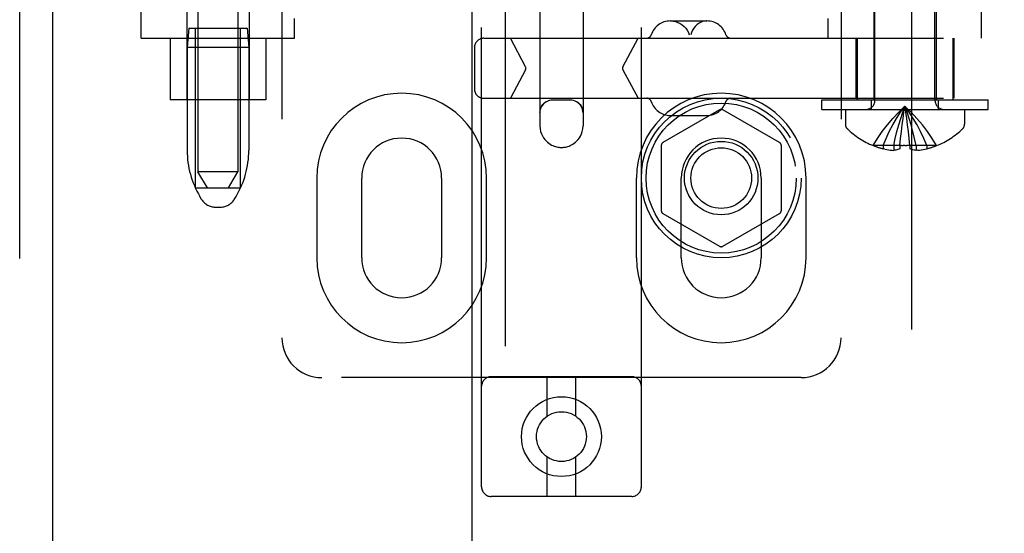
# Model space of a CAD drawing. Header units: inches. Extents: x 0 to 262, y 0 to 169.
# Tile 14 of 83: x 79.21 to 82.29, y 83.84 to 85.44. Entities that reach past the tile are written whole.
import ezdxf

# ---------------------------------------------------------------- set-up
doc = ezdxf.new("R2010")
doc.units = ezdxf.units.IN
doc.header["$LTSCALE"] = 14.384615
doc.header["$MEASUREMENT"] = 0
doc.linetypes.add('HIDDEN', pattern=[0.2, 0.1, -0.1])
for name, color, linetype in [('DEFAULT_2', 8, 'HIDDEN'), ('MAIN_RH_DOOR_ASSEMBLY', 7, 'CONTINUOUS'), ('SECONDARY_LH_DOOR_ASSEMBLY', 7, 'CONTINUOUS')]:
    doc.layers.add(name, color=color, linetype=linetype)

msp = doc.modelspace()

# ---------------------------------------------------------------- linework, layer by layer
at = {"layer": 'DEFAULT_2', "color": 8, "linetype": 'HIDDEN'}
for p, q in [((82.0024, 117.5589), (82.0024, 56.5889)), ((80.6564, 83.9817), (80.6564, 89.4822)), ((81.1564, 83.9817), (81.1564, 89.4822)), ((80.0314, 89.4489), (80.0314, 84.4489)), ((81.7814, 89.4489), (81.7814, 84.4489)), ((79.7689, 88.4179), (79.7689, 84.9679)), ((79.8939, 88.4179), (79.8939, 84.9679)), ((80.8389, 86.2218), (80.8389, 85.1123)), ((80.9739, 86.2218), (80.9739, 85.1123)), ((81.8874, 85.1921), (81.8874, 86.0289)), ((82.0754, 85.1921), (82.0754, 86.0289)), ((79.5914, 85.3869), (79.5914, 85.6364)), ((79.7339, 85.6364), (79.7339, 85.1939)), ((79.9289, 85.6364), (79.9289, 85.1939)), ((81.8839, 85.6364), (81.8839, 85.1939)), ((82.0789, 85.6364), (82.0789, 85.1939)), ((82.2214, 85.3869), (82.2214, 85.6364)), ((80.0714, 85.3869), (80.0714, 85.4489)), ((81.2469, 85.4409), (81.3617, 85.4409)), ((81.7414, 85.3869), (81.7414, 85.4489)), ((79.7399, 85.4179), (79.7349, 85.3579)), ((79.7399, 85.4179), (79.9229, 85.4179)), ((79.7614, 84.9179), (79.7614, 85.4179)), ((79.9014, 84.9179), (79.9014, 85.4179)), ((79.9229, 85.4179), (79.9279, 85.3579)), ((79.5914, 85.3869), (80.0714, 85.3869)), ((79.6814, 85.3869), (79.6814, 85.1939)), ((79.7349, 85.3579), (79.7349, 85.0355)), ((79.9279, 85.3579), (79.7349, 85.3579)), ((79.9279, 85.3579), (79.9279, 85.0355)), ((79.9814, 85.3869), (79.9814, 85.1939)), ((80.6638, 85.3869), (84.1223, 85.3869)), ((80.794, 85.2976), (80.7465, 85.3869)), ((81.0986, 85.2976), (81.146, 85.3869)), ((81.8279, 85.3869), (81.8279, 85.1989)), ((81.8314, 85.3869), (81.8314, 85.1939)), ((82.1314, 85.3869), (82.1314, 85.1939)), ((82.1349, 85.3869), (82.1349, 85.1989)), ((80.6338, 85.3569), (80.6338, 85.2289)), ((80.794, 85.2882), (80.7465, 85.1989)), ((81.0986, 85.2882), (81.146, 85.1989)), ((79.9814, 85.1939), (79.6814, 85.1939)), ((80.6638, 85.1989), (84.1223, 85.1989)), ((80.9339, 85.193), (80.8789, 85.193)), ((81.7214, 85.1939), (82.2414, 85.1939)), ((81.7214, 85.1639), (81.7214, 85.1939)), ((81.8764, 85.1639), (81.8764, 85.1939)), ((81.9783, 85.1554), (81.9814, 85.1745)), ((82.0864, 85.1639), (82.0864, 85.1939)), ((82.2414, 85.1639), (82.2414, 85.1939)), ((81.4014, 85.1625), (81.2239, 85.06)), ((81.247, 85.1449), (81.3617, 85.1449)), ((81.5889, 85.06), (81.4114, 85.1625)), ((81.7214, 85.1639), (82.2414, 85.1639)), ((81.7949, 85.1639), (81.7949, 85.1173)), ((81.9755, 85.1356), (81.9783, 85.1554)), ((81.9872, 85.1357), (81.9844, 85.1554)), ((82.1679, 85.1639), (82.1679, 85.1173)), ((81.9899, 85.1152), (81.9872, 85.1357)), ((81.9924, 85.0942), (81.9899, 85.1154)), ((81.9947, 85.0727), (81.9924, 85.0945)), ((81.2189, 85.0514), (81.2189, 84.8464)), ((81.5939, 85.0514), (81.5939, 84.8464)), ((81.8821, 85.0509), (81.8819, 85.0505)), ((81.8831, 85.0505), (81.8821, 85.0509)), ((81.9659, 85.0505), (81.8831, 85.0505)), ((81.9129, 85.0505), (81.9129, 85.0405)), ((81.9465, 85.0505), (81.9465, 85.0356)), ((81.9659, 85.0505), (81.968, 85.073)), ((81.971, 85.0507), (81.9659, 85.0509)), ((81.9659, 85.0505), (81.9659, 85.0509)), ((81.9659, 85.0505), (81.9659, 85.0405)), ((81.971, 85.0507), (81.9762, 85.0506)), ((81.9814, 85.0505), (81.9762, 85.0506)), ((81.9814, 85.0505), (81.9865, 85.0506)), ((81.9969, 85.0505), (81.9947, 85.073)), ((81.9968, 85.0509), (81.9969, 85.0505)), ((82.0796, 85.0505), (81.9969, 85.0505)), ((81.9969, 85.0505), (81.9969, 85.0405)), ((82.0163, 85.0505), (82.0163, 85.0356)), ((82.0499, 85.0505), (82.0499, 85.0405)), ((82.0806, 85.0509), (82.0796, 85.0505)), ((82.0806, 85.0509), (82.0809, 85.0505)), ((81.9188, 85.0392), (81.9129, 85.0405)), ((81.9186, 85.0392), (81.9246, 85.0381)), ((81.9243, 85.0382), (81.9303, 85.0372)), ((81.9299, 85.0373), (81.9358, 85.0365)), ((81.9355, 85.0365), (81.9412, 85.036)), ((81.941, 85.036), (81.9465, 85.0356)), ((82.0217, 85.036), (82.0163, 85.0356)), ((82.0215, 85.036), (82.0272, 85.0365)), ((82.0269, 85.0365), (82.0328, 85.0373)), ((82.0324, 85.0372), (82.0385, 85.0382)), ((82.0381, 85.0381), (82.0441, 85.0392)), ((82.0439, 85.0392), (82.0499, 85.0405)), ((79.8939, 84.9679), (79.7689, 84.9679)), ((79.7989, 84.9179), (79.7689, 84.9679)), ((79.8639, 84.9179), (79.8939, 84.9679)), ((80.1407, 84.9489), (80.1407, 84.6989)), ((80.2814, 84.6989), (80.2814, 84.9489)), ((80.5314, 84.9489), (80.5314, 84.6989)), ((80.672, 84.6989), (80.672, 84.9489)), ((81.1407, 84.9489), (81.1407, 84.6989)), ((81.2814, 84.6989), (81.2814, 84.9489)), ((81.5314, 84.9489), (81.5314, 84.6989)), ((81.672, 84.6989), (81.672, 84.9489)), ((79.7614, 84.9179), (79.9014, 84.9179)), ((79.7803, 84.8822), (79.7748, 84.8914)), ((79.8824, 84.8822), (79.888, 84.8914)), ((79.8232, 84.8579), (79.8396, 84.8579)), ((81.2239, 84.8378), (81.4014, 84.7353)), ((81.4114, 84.7353), (81.5889, 84.8378)), ((81.6564, 84.3239), (80.1564, 84.3239)), ((81.1264, 84.3267), (80.6864, 84.3267)), ((80.8614, 84.2029), (80.8614, 84.3267)), ((80.9514, 84.2029), (80.9514, 84.3267)), ((80.8614, 83.9517), (80.8614, 84.0755)), ((80.9514, 83.9517), (80.9514, 84.0755)), ((81.1264, 83.9517), (80.6864, 83.9517))]:
    msp.add_line(p, q, dxfattribs=at)
for points in [[(81.2481, 85.4409), (81.2558, 85.4404), (81.2634, 85.4389), (81.2707, 85.4365), (81.2777, 85.4331), (81.2842, 85.4289), (81.2901, 85.4238), (81.2953, 85.418), (81.2999, 85.4116), (81.3035, 85.4047), (81.3064, 85.3974)], [(81.3606, 85.4409), (81.3541, 85.4404), (81.3478, 85.4389), (81.3416, 85.4365), (81.3357, 85.4331), (81.3302, 85.4289), (81.3252, 85.4238), (81.3207, 85.418), (81.3169, 85.4116), (81.3138, 85.4047), (81.3114, 85.3974)], [(80.8389, 85.1541), (80.8393, 85.1598), (80.8405, 85.1653), (80.8425, 85.1705), (80.8451, 85.1753), (80.8482, 85.1796), (80.8519, 85.1833), (80.8559, 85.1865), (80.8602, 85.1891), (80.8647, 85.1911), (80.8694, 85.1925), (80.8741, 85.1934), (80.8789, 85.1936)], [(80.8789, 85.193), (80.8736, 85.1926), (80.8685, 85.1916), (80.8636, 85.1899), (80.8589, 85.1876), (80.8545, 85.1847), (80.8506, 85.1813), (80.8471, 85.1773), (80.8442, 85.173), (80.8419, 85.1683), (80.8402, 85.1633), (80.8392, 85.1582), (80.8389, 85.1529)], [(80.9339, 85.1936), (80.9386, 85.1934), (80.9433, 85.1925), (80.948, 85.1911), (80.9525, 85.1891), (80.9568, 85.1865), (80.9609, 85.1833), (80.9645, 85.1796), (80.9677, 85.1753), (80.9703, 85.1705), (80.9722, 85.1653), (80.9734, 85.1598), (80.9739, 85.1541)], [(80.9739, 85.1529), (80.9735, 85.1582), (80.9725, 85.1633), (80.9708, 85.1683), (80.9685, 85.173), (80.9656, 85.1773), (80.9621, 85.1813), (80.9582, 85.1847), (80.9538, 85.1876), (80.9492, 85.1899), (80.9442, 85.1916), (80.9391, 85.1926), (80.9339, 85.193)], [(81.8821, 85.0509), (81.8958, 85.073), (81.9106, 85.0945), (81.9266, 85.1154), (81.9437, 85.1357), (81.962, 85.1554), (81.9814, 85.1745)], [(81.9129, 85.0505), (81.9223, 85.0727), (81.9325, 85.0942), (81.9436, 85.1152), (81.9554, 85.1356), (81.968, 85.1554), (81.9814, 85.1745)], [(81.9465, 85.0505), (81.9513, 85.0727), (81.9565, 85.0942), (81.9621, 85.1152), (81.9681, 85.1356), (81.9745, 85.1554), (81.9814, 85.1745)], [(82.0806, 85.0509), (82.0669, 85.073), (82.0521, 85.0945), (82.0361, 85.1154), (82.019, 85.1357), (82.0008, 85.1554), (81.9814, 85.1745)], [(82.0499, 85.0505), (82.0404, 85.0727), (82.0302, 85.0942), (82.0192, 85.1152), (82.0073, 85.1356), (81.9947, 85.1554), (81.9814, 85.1745)], [(82.0163, 85.0505), (82.0114, 85.0727), (82.0062, 85.0942), (82.0006, 85.1152), (81.9946, 85.1356), (81.9882, 85.1554), (81.9814, 85.1745)], [(81.9872, 85.1356), (81.9844, 85.1554), (81.9814, 85.1745)], [(80.8389, 85.1123), (80.8394, 85.1035), (80.8411, 85.0952), (80.8436, 85.0875), (80.8467, 85.0807), (80.8502, 85.0748), (80.854, 85.0697), (80.8581, 85.0652), (80.8623, 85.0612), (80.8666, 85.0577), (80.8711, 85.0548), (80.8754, 85.0523), (80.8796, 85.0504), (80.8837, 85.0487), (80.8876, 85.0475), (80.8914, 85.0465), (80.8949, 85.0458), (80.8983, 85.0453), (80.9015, 85.045), (80.9045, 85.0448), (80.9075, 85.0448), (80.9104, 85.0449), (80.9134, 85.0452), (80.9164, 85.0456), (80.9195, 85.0461), (80.9229, 85.0469), (80.9264, 85.0479), (80.9301, 85.0491), (80.934, 85.0507), (80.938, 85.0527), (80.9422, 85.0551), (80.9464, 85.058), (80.9506, 85.0614), (80.9547, 85.0652), (80.9587, 85.0696), (80.9624, 85.0747), (80.9659, 85.0806), (80.9691, 85.0875), (80.9716, 85.0951), (80.9733, 85.1034), (80.9739, 85.1123)], [(81.968, 85.0727), (81.9703, 85.0945), (81.9728, 85.1154), (81.9755, 85.1357)], [(81.9703, 85.0942), (81.9728, 85.1152), (81.9755, 85.1356)], [(81.9968, 85.0509), (81.9917, 85.0507), (81.9865, 85.0506)], [(81.9659, 85.0405), (81.9626, 85.0393), (81.9594, 85.0382), (81.9562, 85.0373), (81.9529, 85.0366), (81.9497, 85.036), (81.9465, 85.0356)], [(82.0163, 85.0356), (82.013, 85.036), (82.0098, 85.0366), (82.0066, 85.0373), (82.0033, 85.0382), (82.0001, 85.0393), (81.9969, 85.0405)]]:
    msp.add_lwpolyline(points, dxfattribs=at)
for centre, radius in [((81.4064, 84.9489), 0.25), ((81.4064, 84.9489), 0.235), ((81.4064, 84.9489), 0.115), ((81.4064, 84.9489), 0.095), ((80.9064, 84.1392), 0.125), ((80.9064, 84.1392), 0.078)]:
    msp.add_circle(centre, radius, dxfattribs=at)
for centre, radius, start, end in [((81.2469, 85.3784), 0.0625, 90, 162.3485), ((81.3617, 85.3784), 0.0625, 17.6515, 90), ((81.1731, 85.4019), 0.015, 270, 342.3485), ((81.4356, 85.4019), 0.015, 197.6515, 270), ((80.6638, 85.3569), 0.03, 90, 180), ((80.7852, 85.2929), 0.01, 332, 28), ((81.1074, 85.2929), 0.01, 152, 208), ((80.4064, 84.9489), 0.2656, 0, 180), ((80.6638, 85.2289), 0.03, 180, 270), ((81.4064, 84.9489), 0.2656, 0, 180), ((81.1731, 85.1839), 0.015, 17.6515, 90), ((81.2469, 85.2074), 0.0625, 197.6515, 270), ((81.3617, 85.2074), 0.0625, 270, 342.3485), ((81.4356, 85.1839), 0.015, 90, 162.3485), ((81.8592, 85.1921), 0.0282, 270, 360), ((82.1036, 85.1921), 0.0282, 180, 270), ((81.4064, 85.1539), 0.01, 60.0037, 119.9986), ((81.8149, 85.1173), 0.02, 180, 226.4862), ((82.1479, 85.1173), 0.02, 313.5138, 360), ((81.9814, 85.2927), 0.2618, 226.4862, 247.6643), ((81.9814, 85.2927), 0.2618, 292.3357, 313.5138), ((80.4064, 84.9489), 0.125, 0, 180), ((81.2289, 85.0514), 0.01, 120.0031, 179.9988), ((81.4064, 84.9489), 0.125, 0, 180), ((81.5839, 85.0514), 0.01, 0.0034, 59.9992), ((81.9814, 85.2927), 0.2614, 247.9106, 254.8059), ((81.9814, 85.2927), 0.2614, 285.1941, 292.0894), ((80.0149, 85.0355), 0.28, 180, 210.9637), ((79.6479, 85.0355), 0.28, 329.0363, 360), ((79.8232, 84.9079), 0.05, 210.9637, 270), ((79.8396, 84.9079), 0.05, 270, 329.0363), ((81.2289, 84.8464), 0.01, 180.0034, 239.9992), ((81.5839, 84.8464), 0.01, 300.0031, 359.9988), ((81.4064, 84.7439), 0.01, 240.0037, 299.9986), ((80.4064, 84.6989), 0.2656, 180, 360), ((80.4064, 84.6989), 0.125, 180, 360), ((81.4064, 84.6989), 0.2656, 180, 360), ((81.4064, 84.6989), 0.125, 180, 360), ((80.1564, 84.4489), 0.125, 180, 270), ((81.6564, 84.4489), 0.125, 270, 360), ((80.6864, 84.2967), 0.03, 90, 180), ((81.1264, 84.2967), 0.03, 0, 90), ((80.6864, 83.9817), 0.03, 180, 270), ((81.1264, 83.9817), 0.03, 270, 360)]:
    msp.add_arc(centre, radius, start, end, dxfattribs=at)
msp.add_ellipse((80.9064, 85.1942), major_axis=(0.0675, 0), ratio=0.009135, start_param=4.292776, end_param=5.132002, dxfattribs=at)
at = {"layer": 'MAIN_RH_DOOR_ASSEMBLY', "color": 8, "linetype": 'HIDDEN'}
msp.add_line((80.7314, 78.6689), (80.7314, 95.4789), dxfattribs=at)
at = {"layer": 'MAIN_RH_DOOR_ASSEMBLY', "color": 3, "linetype": 'Continuous'}
msp.add_line((80.6274, 78.8239), (80.6274, 95.3239), dxfattribs=at)
at = {"layer": 'SECONDARY_LH_DOOR_ASSEMBLY', "color": 8, "linetype": 'HIDDEN'}
msp.add_line((79.2109, 55.9279), (79.2109, 118.2199), dxfattribs=at)
at = {"layer": 'SECONDARY_LH_DOOR_ASSEMBLY', "color": 3, "linetype": 'Continuous'}
msp.add_line((79.3149, 55.9279), (79.3149, 118.2199), dxfattribs=at)

doc.saveas('drawing.dxf')
